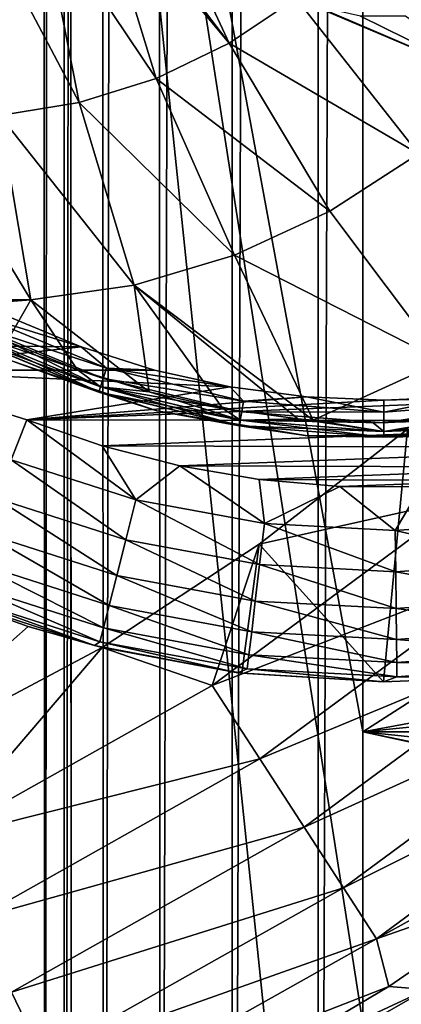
# Model space of a CAD drawing. Header units: metres. Extents: x -206 to 75, y -104 to 104.
# Tile 23 of 256: x -168.86 to -166.9, y -56.68 to -51.61. Entities that reach past the tile are written whole.
import ezdxf

# ---------------------------------------------------------------- set-up
doc = ezdxf.new("R2010")
doc.units = ezdxf.units.M
doc.layers.add('solid_01_1-CONSUMER_THERM_B_125288', color=7, linetype='CONTINUOUS')

msp = doc.modelspace()

# ---------------------------------------------------------------- linework, layer by layer
at = {"layer": 'solid_01_1-CONSUMER_THERM_B_125288'}
for points in [[(-168.648926, 67.29171), (-200.493088, -75.033852), (-200.514557, 74.966148)], [(-168.648926, 67.29171), (-168.75058, 66.747505), (-200.493088, -75.033852)], [(-168.75058, 66.747505), (-168.750504, 66.193886), (-200.493088, -75.033852)], [(-168.750504, 66.193886), (-168.731537, -66.252495), (-200.493088, -75.033852)], [(-168.750504, 66.193886), (-168.648697, 65.649712), (-168.731537, -66.252495)], [(-168.648697, 65.649712), (-168.629883, -65.70829), (-168.731537, -66.252495)], [(-168.648697, 65.649712), (-168.448624, 65.133507), (-168.629883, -65.70829)], [(-168.448624, 65.133507), (-168.429977, -65.192032), (-168.629883, -65.70829)], [(-168.448624, 65.133507), (-168.15712, 64.662857), (-168.429977, -65.192032)], [(-168.15712, 64.662857), (-168.138596, -64.721298), (-168.429977, -65.192032)], [(-168.15712, 64.662857), (-167.784088, 64.253792), (-168.138596, -64.721298)], [(-167.784088, 64.253792), (-167.765686, -64.312126), (-168.138596, -64.721298)], [(-167.784088, 64.253792), (-167.342255, 63.920231), (-167.765686, -64.312126)], [(-167.342255, 63.920231), (-167.323944, -63.978439), (-167.765686, -64.312126)], [(-167.342255, 63.920231), (-166.846649, 63.673542), (-167.323944, -63.978439)], [(-166.846649, 63.673542), (-166.8284, -63.731609), (-167.323944, -63.978439)], [(-185.595474, -63.627823, 75.400002), (-76.395485, -63.61998, 75.400002), (-169.283783, -42.467205, 75.400002)], [(-76.395485, -63.61998, 75.400002), (-168.500031, -42.528885, 75.400002), (-169.283783, -42.467205, 75.400002)], [(-76.395485, -63.61998, 75.400002), (-93.500031, -42.528851, 75.400002), (-168.500031, -42.528885, 75.400002)], [(-167.096085, -55.276493, 66.816208), (-168.596664, -47.126602, 63.5), (-167.096664, -47.126495, 63.5)], [(-168.595627, -61.626602, 69.400002), (-168.596664, -47.126602, 63.5), (-167.095627, -61.626495, 69.400002)], [(-167.095978, -56.776493, 67.426552), (-167.095627, -61.626495, 69.400002), (-168.596664, -47.126602, 63.5)], [(-168.596664, -47.126602, 69.900002), (-168.596664, -47.126602, 63.5), (-168.595627, -61.626602, 69.400002)], [(-167.095978, -56.776493, 67.426552), (-168.596664, -47.126602, 63.5), (-167.096085, -55.276493, 66.816208)], [(-168.596664, -47.126602, 69.900002), (-168.595627, -61.626602, 69.400002), (-168.596558, -48.626602, 69.900002)], [(-167.096664, -47.126495, 69.900002), (-167.096085, -55.276493, 66.816208), (-167.096664, -47.126495, 63.5)], [(-167.096664, -47.126495, 69.900002), (-167.096558, -48.626495, 69.900002), (-167.096085, -55.276493, 66.816208)], [(-169.908493, -48.548176, 72.400002), (-168.596558, -48.626602, 72.400002), (-185.595627, -61.627823, 72.400002)], [(-168.596558, -48.626602, 72.400002), (-168.595627, -61.626602, 72.400002), (-185.595627, -61.627823, 72.400002)], [(-168.595627, -61.626602, 69.400002), (-168.595627, -61.626602, 72.400002), (-168.596558, -48.626602, 72.400002)], [(-168.596558, -48.626602, 69.900002), (-168.595627, -61.626602, 69.400002), (-168.596558, -48.626602, 72.400002)], [(-167.096085, -55.276493, 72.400002), (-167.096558, -48.626495, 72.400002), (-156.746552, -48.625751, 72.400002)], [(-167.096085, -55.276493, 66.816208), (-167.096558, -48.626495, 72.400002), (-167.096085, -55.276493, 72.400002)], [(-167.096558, -48.626495, 69.900002), (-167.096558, -48.626495, 72.400002), (-167.096085, -55.276493, 66.816208)], [(-167.096085, -55.276493, 72.400002), (-156.746552, -48.625751, 72.400002), (-159.67424, -53.896561, 72.400002)], [(-168.158615, -51.91333, 18.128551), (-168.463654, -50.914799, 18.393747), (-168.751373, -51.027969, 18.303238)], [(-167.783035, -51.731747, 18.246771), (-168.333191, -51.009403, 18.393747), (-168.463654, -50.914799, 18.393747)], [(-168.158615, -51.91333, 18.128551), (-167.783035, -51.731747, 18.246771), (-168.463654, -50.914799, 18.393747)], [(-167.783035, -51.731747, 18.246771), (-168.040543, -51.178291, 18.393749), (-168.333191, -51.009403, 18.393747)], [(-168.554703, -52.038097, 18.003874), (-168.751373, -51.027969, 18.303238), (-169.052719, -51.093739, 18.208385)], [(-168.554703, -52.038097, 18.003874), (-168.158615, -51.91333, 18.128551), (-168.751373, -51.027969, 18.303238)], [(-168.963547, -52.103607, 17.875189), (-168.554703, -52.038097, 18.003874), (-169.052719, -51.093739, 18.208385)], [(-167.783035, -51.731747, 18.246771), (-167.439072, -51.500275, 18.354897), (-168.040543, -51.178291, 18.393749)], [(-166.810074, -52.30201, 18.055836), (-167.439072, -51.500275, 18.354897), (-167.783035, -51.731747, 18.246771)], [(-166.397919, -51.943295, 18.185575), (-167.335419, -51.541847, 18.346622), (-167.439072, -51.500275, 18.354897)], [(-166.810074, -52.30201, 18.055836), (-166.397919, -51.943295, 18.185575), (-167.439072, -51.500275, 18.354897)], [(-166.397919, -51.943295, 18.185575), (-167.108139, -51.592785, 18.336468), (-167.335419, -51.541847, 18.346622)], [(-166.397919, -51.943295, 18.185575), (-166.875687, -51.59341, 18.336336), (-167.108139, -51.592785, 18.336468)], [(-167.265671, -52.597397, 17.912428), (-167.783035, -51.731747, 18.246771), (-168.158615, -51.91333, 18.128551)], [(-167.265671, -52.597397, 17.912428), (-166.810074, -52.30201, 18.055836), (-167.783035, -51.731747, 18.246771)], [(-167.755905, -52.823757, 17.758118), (-168.158615, -51.91333, 18.128551), (-168.554703, -52.038097, 18.003874)], [(-167.755905, -52.823757, 17.758118), (-167.265671, -52.597397, 17.912428), (-168.158615, -51.91333, 18.128551)], [(-168.271332, -52.976727, 17.595884), (-168.554703, -52.038097, 18.003874), (-168.963547, -52.103607, 17.875189)], [(-168.271332, -52.976727, 17.595884), (-167.755905, -52.823757, 17.758118), (-168.554703, -52.038097, 18.003874)], [(-168.802002, -53.053356, 17.428854), (-168.963547, -52.103607, 17.875189), (-169.377121, -52.10857, 17.74502)], [(-168.802002, -53.053356, 17.428854), (-169.377121, -52.10857, 17.74502), (-169.336548, -53.052147, 17.260666)], [(-168.802002, -53.053356, 17.428854), (-168.271332, -52.976727, 17.595884), (-168.963547, -52.103607, 17.875189)], [(-166.686462, -53.368149, 17.470364), (-166.810074, -52.30201, 18.055836), (-167.265671, -52.597397, 17.912428)], [(-166.686462, -53.368149, 17.470364), (-167.265671, -52.597397, 17.912428), (-167.755905, -52.823757, 17.758118)], [(-168.271332, -52.976727, 17.595884), (-167.351898, -53.671341, 17.260666), (-167.755905, -52.823757, 17.758118)], [(-166.686462, -53.368149, 17.470364), (-167.755905, -52.823757, 17.758118), (-167.351898, -53.671341, 17.260666)], [(-168.802002, -53.053356, 17.428854), (-168.194473, -53.527134, 17.260666), (-168.271332, -52.976727, 17.595884)], [(-168.271332, -52.976727, 17.595884), (-168.194473, -53.527134, 17.260666), (-167.815338, -53.611752, 17.260666)], [(-168.271332, -52.976727, 17.595884), (-167.815338, -53.611752, 17.260666), (-167.430466, -53.664547, 17.260666)], [(-168.271332, -52.976727, 17.595884), (-167.430466, -53.664547, 17.260666), (-167.351898, -53.671341, 17.260666)], [(-168.802002, -53.053356, 17.428854), (-169.336548, -53.052147, 17.260666), (-169.271484, -53.089317, 17.260666)], [(-168.802002, -53.053356, 17.428854), (-169.271484, -53.089317, 17.260666), (-168.925079, -53.265007, 17.260666)], [(-168.802002, -53.053356, 17.428854), (-168.925079, -53.265007, 17.260666), (-168.565247, -53.411285, 17.260666)], [(-168.802002, -53.053356, 17.428854), (-168.565247, -53.411285, 17.260666), (-168.194473, -53.527134, 17.260666)], [(-168.544647, -53.294678, 13.5), (-168.911407, -53.142838, 13.5), (-170.486389, -53.276474, 13.5)], [(-169.107651, -53.177818, 13.538123), (-169.082306, -53.128071, 13.50973), (-168.413696, -53.404903, 13.50973)], [(-169.082306, -53.128071, 13.50973), (-168.911407, -53.142838, 13.5), (-168.544647, -53.294678, 13.5)], [(-168.413696, -53.404903, 13.50973), (-169.082306, -53.128071, 13.50973), (-168.544647, -53.294678, 13.5)], [(-169.107651, -53.177818, 13.538123), (-168.430954, -53.458004, 13.538123), (-169.127762, -53.217304, 13.582392)], [(-169.107651, -53.177818, 13.538123), (-168.413696, -53.404903, 13.50973), (-168.430954, -53.458004, 13.538123)], [(-169.127762, -53.217304, 13.582392), (-168.444641, -53.500149, 13.582392), (-169.140671, -53.242649, 13.638197)], [(-169.140671, -53.242649, 13.638197), (-168.453415, -53.527203, 13.638197), (-168.896667, -53.368988, 13.7)], [(-168.444641, -53.500149, 13.582392), (-168.453415, -53.527203, 13.638197), (-169.140671, -53.242649, 13.638197)], [(-169.127579, -53.216953, 17.216368), (-169.140625, -53.242569, 17.160311), (-168.4534, -53.527111, 17.160311)], [(-168.4534, -53.527111, 17.160311), (-169.140625, -53.242569, 17.160311), (-168.896667, -53.368988, 17.098219)], [(-168.430954, -53.458004, 13.538123), (-168.444641, -53.500149, 13.582392), (-169.127762, -53.217304, 13.582392)], [(-169.127579, -53.216953, 17.216368), (-168.4534, -53.527111, 17.160311), (-168.444519, -53.499771, 17.216368)], [(-169.127579, -53.216953, 17.216368), (-168.444519, -53.499771, 17.216368), (-168.925079, -53.265007, 17.260666)], [(-168.544647, -53.294678, 13.5), (-170.486389, -53.276474, 13.5), (-169.636673, -53.41481, 13.5)], [(-168.166046, -53.413971, 13.5), (-168.544647, -53.294678, 13.5), (-169.636673, -53.41481, 13.5)], [(-168.444519, -53.499771, 17.216368), (-168.565247, -53.411285, 17.260666), (-168.925079, -53.265007, 17.260666)], [(-168.413696, -53.404903, 13.50973), (-168.544647, -53.294678, 13.5), (-168.166046, -53.413971, 13.5)], [(-168.154648, -53.623608, 13.7), (-168.154648, -53.623608, 17.098219), (-168.896667, -53.368988, 17.098219)], [(-168.4534, -53.527111, 17.160311), (-168.896667, -53.368988, 17.098219), (-168.154648, -53.623608, 17.098219)], [(-168.896667, -53.368988, 13.7), (-168.154648, -53.623608, 13.7), (-168.896667, -53.368988, 17.098219)], [(-168.453415, -53.527203, 13.638197), (-168.154648, -53.623608, 13.7), (-168.896667, -53.368988, 13.7)], [(-166.686462, -53.368149, 17.470364), (-167.351898, -53.671341, 17.260666), (-166.65419, -53.673405, 17.260666)], [(-167.778488, -53.499809, 13.5), (-168.166046, -53.413971, 13.5), (-169.636673, -53.41481, 13.5)], [(-167.778488, -53.499809, 13.5), (-169.636673, -53.41481, 13.5), (-168.822891, -53.670429, 13.5)], [(-168.904083, -53.876431, 13.475177), (-168.822891, -53.670429, 13.5), (-169.636673, -53.41481, 13.5)], [(-168.444519, -53.499771, 17.216368), (-168.194473, -53.527134, 17.260666), (-168.565247, -53.411285, 17.260666)], [(-168.430954, -53.458004, 13.538123), (-168.413696, -53.404903, 13.50973), (-167.710022, -53.573734, 13.50973)], [(-168.413696, -53.404903, 13.50973), (-168.166046, -53.413971, 13.5), (-167.778488, -53.499809, 13.5)], [(-167.710022, -53.573734, 13.50973), (-168.413696, -53.404903, 13.50973), (-167.778488, -53.499809, 13.5)], [(-167.384933, -53.551544, 13.5), (-167.778488, -53.499809, 13.5), (-168.822891, -53.670429, 13.5)], [(-168.444641, -53.500149, 13.582392), (-167.725677, -53.672646, 13.582392), (-168.453415, -53.527203, 13.638197)], [(-168.444519, -53.499771, 17.216368), (-168.4534, -53.527111, 17.160311), (-167.730103, -53.700649, 17.160311)], [(-168.430954, -53.458004, 13.538123), (-167.71875, -53.62888, 13.538123), (-168.444641, -53.500149, 13.582392)], [(-167.71875, -53.62888, 13.538123), (-167.725677, -53.672646, 13.582392), (-168.444641, -53.500149, 13.582392)], [(-168.444519, -53.499771, 17.216368), (-167.730103, -53.700649, 17.160311), (-167.725616, -53.672256, 17.216368)], [(-168.444519, -53.499771, 17.216368), (-167.725616, -53.672256, 17.216368), (-168.194473, -53.527134, 17.260666)], [(-168.430954, -53.458004, 13.538123), (-167.710022, -53.573734, 13.50973), (-167.71875, -53.62888, 13.538123)], [(-167.710022, -53.573734, 13.50973), (-167.778488, -53.499809, 13.5), (-167.384933, -53.551544, 13.5)], [(-168.822891, -53.670429, 13.5), (-165.17482, -53.67794, 13.5), (-164.792984, -53.510582, 13.5)], [(-166.988388, -53.568783, 13.5), (-168.822891, -53.670429, 13.5), (-164.792984, -53.510582, 13.5)], [(-166.988388, -53.568783, 13.5), (-167.384933, -53.551544, 13.5), (-168.822891, -53.670429, 13.5)], [(-168.453415, -53.527203, 13.638197), (-167.730118, -53.700741, 13.638197), (-168.154648, -53.623608, 13.7)], [(-167.725677, -53.672646, 13.582392), (-167.730118, -53.700741, 13.638197), (-168.453415, -53.527203, 13.638197)], [(-167.730103, -53.700649, 17.160311), (-168.4534, -53.527111, 17.160311), (-168.154648, -53.623608, 17.098219)], [(-167.725616, -53.672256, 17.216368), (-167.815338, -53.611752, 17.260666), (-168.194473, -53.527134, 17.260666)], [(-166.988602, -53.630409, 13.50973), (-167.710022, -53.573734, 13.50973), (-167.384933, -53.551544, 13.5)], [(-166.988602, -53.630409, 13.50973), (-167.384933, -53.551544, 13.5), (-166.988388, -53.568783, 13.5)], [(-166.988602, -53.630409, 13.50973), (-166.988388, -53.568783, 13.5), (-166.591827, -53.551392, 13.5)], [(-166.267197, -53.573528, 13.50973), (-166.988602, -53.630409, 13.50973), (-166.591827, -53.551392, 13.5)], [(-166.591827, -53.551392, 13.5), (-166.988388, -53.568783, 13.5), (-164.792984, -53.510582, 13.5)], [(-167.71875, -53.62888, 13.538123), (-167.710022, -53.573734, 13.50973), (-166.988602, -53.630409, 13.50973)], [(-166.988586, -53.686237, 13.538123), (-166.988602, -53.630409, 13.50973), (-166.267197, -53.573528, 13.50973)], [(-166.988586, -53.686237, 13.538123), (-166.267197, -53.573528, 13.50973), (-166.258453, -53.62867, 13.538123)], [(-167.380814, -53.752617, 13.7), (-167.380814, -53.752617, 17.098219), (-168.154648, -53.623608, 17.098219)], [(-167.730103, -53.700649, 17.160311), (-168.154648, -53.623608, 17.098219), (-167.380814, -53.752617, 17.098219)], [(-168.154648, -53.623608, 13.7), (-167.380814, -53.752617, 13.7), (-168.154648, -53.623608, 17.098219)], [(-167.730118, -53.700741, 13.638197), (-167.380814, -53.752617, 13.7), (-168.154648, -53.623608, 13.7)], [(-167.725616, -53.672256, 17.216368), (-167.430466, -53.664547, 17.260666), (-167.815338, -53.611752, 17.260666)], [(-167.71875, -53.62888, 13.538123), (-166.988586, -53.686237, 13.538123), (-167.725677, -53.672646, 13.582392)], [(-167.71875, -53.62888, 13.538123), (-166.988602, -53.630409, 13.50973), (-166.988586, -53.686237, 13.538123)], [(-166.258453, -53.62867, 13.538123), (-166.251511, -53.672436, 13.582392), (-166.988586, -53.730549, 13.582392)], [(-166.988586, -53.686237, 13.538123), (-166.258453, -53.62867, 13.538123), (-166.988586, -53.730549, 13.582392)], [(-168.904083, -53.876431, 13.475177), (-168.263367, -54.082497, 13.475149), (-168.822891, -53.670429, 13.5)], [(-168.822891, -53.670429, 13.5), (-168.436707, -53.80468, 13.5), (-165.17482, -53.67794, 13.5)], [(-168.263367, -54.082497, 13.475149), (-168.436707, -53.80468, 13.5), (-168.822891, -53.670429, 13.5)], [(-168.436707, -53.80468, 13.5), (-165.568695, -53.81274, 13.5), (-165.17482, -53.67794, 13.5)], [(-167.725677, -53.672646, 13.582392), (-166.988586, -53.730549, 13.582392), (-167.730118, -53.700741, 13.638197)], [(-167.730118, -53.700741, 13.638197), (-166.988586, -53.758995, 13.638197), (-167.380814, -53.752617, 13.7)], [(-166.988586, -53.730549, 13.582392), (-166.988586, -53.758995, 13.638197), (-167.730118, -53.700741, 13.638197)], [(-167.725616, -53.672256, 17.216368), (-167.730103, -53.700649, 17.160311), (-166.988586, -53.7589, 17.160311)], [(-166.988586, -53.7589, 17.160311), (-167.730103, -53.700649, 17.160311), (-167.380814, -53.752617, 17.098219)], [(-166.988586, -53.686237, 13.538123), (-166.988586, -53.730549, 13.582392), (-167.725677, -53.672646, 13.582392)], [(-167.725616, -53.672256, 17.216368), (-166.988586, -53.730156, 17.216368), (-167.430466, -53.664547, 17.260666)], [(-167.725616, -53.672256, 17.216368), (-166.988586, -53.7589, 17.160311), (-166.988586, -53.730156, 17.216368)], [(-166.988586, -53.730156, 17.216368), (-167.351898, -53.671341, 17.260666), (-167.430466, -53.664547, 17.260666)], [(-166.65419, -53.673405, 17.260666), (-167.351898, -53.671341, 17.260666), (-167.042526, -53.685146, 17.260666)], [(-166.988586, -53.730156, 17.216368), (-167.042526, -53.685146, 17.260666), (-167.351898, -53.671341, 17.260666)], [(-166.988586, -53.730156, 17.216368), (-166.65419, -53.673405, 17.260666), (-167.042526, -53.685146, 17.260666)], [(-166.988586, -53.730156, 17.216368), (-166.24707, -53.700436, 17.160311), (-166.251572, -53.672047, 17.216368)], [(-166.988586, -53.730156, 17.216368), (-166.251572, -53.672047, 17.216368), (-166.65419, -53.673405, 17.260666)], [(-166.251511, -53.672436, 13.582392), (-166.247055, -53.700527, 13.638197), (-166.988586, -53.758995, 13.638197)], [(-166.988586, -53.730549, 13.582392), (-166.251511, -53.672436, 13.582392), (-166.988586, -53.758995, 13.638197)], [(-166.24707, -53.700436, 17.160311), (-166.988586, -53.7589, 17.160311), (-166.596313, -53.752502, 17.098219)], [(-166.988586, -53.730156, 17.216368), (-166.988586, -53.7589, 17.160311), (-166.24707, -53.700436, 17.160311)], [(-166.988586, -53.758995, 13.638197), (-166.247055, -53.700527, 13.638197), (-166.596313, -53.752502, 13.7)], [(-167.629395, -54.309799, 3.5), (-166.567307, -54.07402, 3.45631), (-166.86647, -53.71759, 3.5)], [(-166.989258, -55.018784, 3.5), (-167.629395, -54.309799, 3.5), (-166.86647, -53.71759, 3.5)], [(-166.596313, -53.752502, 13.7), (-166.596313, -53.752502, 17.098219), (-167.380814, -53.752617, 17.098219)], [(-166.988586, -53.7589, 17.160311), (-167.380814, -53.752617, 17.098219), (-166.596313, -53.752502, 17.098219)], [(-167.380814, -53.752617, 13.7), (-166.596313, -53.752502, 13.7), (-167.380814, -53.752617, 17.098219)], [(-166.988586, -53.758995, 13.638197), (-166.596313, -53.752502, 13.7), (-167.380814, -53.752617, 13.7)], [(-166.989258, -55.018784, 3.5), (-166.86647, -53.71759, 3.5), (-166.5186, -55.000294, 3.5)], [(-168.436707, -53.80468, 13.5), (-168.037384, -53.907684, 13.5), (-165.568695, -53.81274, 13.5)], [(-168.263367, -54.082497, 13.475149), (-168.037384, -53.907684, 13.5), (-168.436707, -53.80468, 13.5)], [(-168.037384, -53.907684, 13.5), (-165.971634, -53.914135, 13.5), (-165.568695, -53.81274, 13.5)], [(-168.315018, -54.287739, 13.401304), (-168.904083, -53.876431, 13.475177), (-168.981705, -54.073334, 13.401358)], [(-168.315018, -54.287739, 13.401304), (-168.263367, -54.082497, 13.475149), (-168.904083, -53.876431, 13.475177)], [(-168.263367, -54.082497, 13.475149), (-167.601456, -54.204441, 13.475121), (-168.037384, -53.907684, 13.5)], [(-168.037384, -53.907684, 13.5), (-167.628387, -53.977757, 13.5), (-165.971634, -53.914135, 13.5)], [(-167.601456, -54.204441, 13.475121), (-167.628387, -53.977757, 13.5), (-168.037384, -53.907684, 13.5)], [(-167.096085, -55.276493, 72.400002), (-159.67424, -53.896561, 72.400002), (-159.986786, -54.564068, 72.400002)], [(-167.628387, -53.977757, 13.5), (-166.381607, -53.98172, 13.5), (-165.971634, -53.914135, 13.5)], [(-167.628387, -53.977757, 13.5), (-167.213486, -54.013744, 13.5), (-166.381607, -53.98172, 13.5)], [(-167.601456, -54.204441, 13.475121), (-167.213486, -54.013744, 13.5), (-167.628387, -53.977757, 13.5)], [(-167.213486, -54.013744, 13.5), (-166.796585, -54.015064, 13.5), (-166.381607, -53.98172, 13.5)], [(-167.601456, -54.204441, 13.475121), (-166.929337, -54.240231, 13.475094), (-167.213486, -54.013744, 13.5)], [(-166.929337, -54.240231, 13.475094), (-166.796585, -54.015064, 13.5), (-167.213486, -54.013744, 13.5)], [(-166.929337, -54.240231, 13.475094), (-166.258194, -54.189266, 13.475066), (-166.796585, -54.015064, 13.5)], [(-168.361343, -54.471874, 13.282173), (-168.981705, -54.073334, 13.401358), (-169.051346, -54.249992, 13.282251)], [(-168.361343, -54.471874, 13.282173), (-168.315018, -54.287739, 13.401304), (-168.981705, -54.073334, 13.401358)], [(-168.315018, -54.287739, 13.401304), (-167.626266, -54.414612, 13.40125), (-168.263367, -54.082497, 13.475149)], [(-167.626266, -54.414612, 13.40125), (-167.601456, -54.204441, 13.475121), (-168.263367, -54.082497, 13.475149)], [(-167.870178, -55.036919, 3.45631), (-166.277191, -54.419666, 3.325905), (-166.567307, -54.07402, 3.45631)], [(-167.870178, -55.036919, 3.45631), (-166.567307, -54.07402, 3.45631), (-167.629395, -54.309799, 3.5)], [(-167.626266, -54.414612, 13.40125), (-166.92691, -54.451839, 13.401196), (-167.601456, -54.204441, 13.475121)], [(-166.92691, -54.451839, 13.401196), (-166.929337, -54.240231, 13.475094), (-167.601456, -54.204441, 13.475121)], [(-166.228561, -54.398796, 13.401142), (-166.258194, -54.189266, 13.475066), (-166.929337, -54.240231, 13.475094)], [(-168.40004, -54.625648, 13.123743), (-169.051346, -54.249992, 13.282251), (-169.109497, -54.39753, 13.12384)], [(-168.40004, -54.625648, 13.123743), (-168.361343, -54.471874, 13.282173), (-169.051346, -54.249992, 13.282251)], [(-166.92691, -54.451839, 13.401196), (-166.228561, -54.398796, 13.401142), (-166.929337, -54.240231, 13.475094)], [(-167.870178, -55.036919, 3.45631), (-167.629395, -54.309799, 3.5), (-168.43512, -54.841969, 3.5)], [(-167.717575, -54.974415, 3.5), (-168.43512, -54.841969, 3.5), (-167.629395, -54.309799, 3.5)], [(-168.361343, -54.471874, 13.282173), (-167.648529, -54.603161, 13.282096), (-168.315018, -54.287739, 13.401304)], [(-167.648529, -54.603161, 13.282096), (-167.626266, -54.414612, 13.40125), (-168.315018, -54.287739, 13.401304)], [(-167.717575, -54.974415, 3.5), (-167.629395, -54.309799, 3.5), (-166.989258, -55.018784, 3.5)], [(-168.429153, -54.741341, 12.933973), (-169.109497, -54.39753, 13.12384), (-169.153259, -54.508537, 12.934086)], [(-168.429153, -54.741341, 12.933973), (-168.40004, -54.625648, 13.123743), (-169.109497, -54.39753, 13.12384)], [(-167.648529, -54.603161, 13.282096), (-166.924728, -54.64167, 13.282018), (-167.626266, -54.414612, 13.40125)], [(-166.924728, -54.64167, 13.282018), (-166.92691, -54.451839, 13.401196), (-167.626266, -54.414612, 13.40125)], [(-166.201981, -54.586754, 13.28194), (-166.228561, -54.398796, 13.401142), (-166.92691, -54.451839, 13.401196)], [(-167.624893, -55.415703, 3.325905), (-166.277191, -54.419666, 3.325905), (-167.870178, -55.036919, 3.45631)], [(-167.624893, -55.415703, 3.325905), (-166.007874, -54.740528, 3.113388), (-166.277191, -54.419666, 3.325905)], [(-166.924728, -54.64167, 13.282018), (-166.201981, -54.586754, 13.28194), (-166.92691, -54.451839, 13.401196)], [(-169.153259, -54.508537, 12.934086), (-169.18042, -54.577435, 12.722521), (-168.44722, -54.813133, 12.7224)], [(-168.429153, -54.741341, 12.933973), (-169.153259, -54.508537, 12.934086), (-168.44722, -54.813133, 12.7224)], [(-168.40004, -54.625648, 13.123743), (-167.667114, -54.760616, 13.123646), (-168.361343, -54.471874, 13.282173)], [(-167.667114, -54.760616, 13.123646), (-167.648529, -54.603161, 13.282096), (-168.361343, -54.471874, 13.282173)], [(-167.096085, -55.276493, 72.400002), (-159.986786, -54.564068, 72.400002), (-160.179382, -55.275997, 72.400002)], [(-169.189606, -54.600761, 3.5), (-169.702698, -55.516033, 3.5), (-168.816299, -54.733845, 3.5)], [(-169.18042, -54.577435, 12.722521), (-169.189606, -54.600761, 12.5), (-168.475571, -54.831776, 12.5)], [(-169.189606, -54.600761, 12.5), (-169.189606, -54.600761, 3.5), (-168.816299, -54.733845, 3.5)], [(-168.475571, -54.831776, 12.5), (-169.189606, -54.600761, 12.5), (-168.816299, -54.733845, 3.5)], [(-168.44722, -54.813133, 12.7224), (-169.18042, -54.577435, 12.722521), (-168.475571, -54.831776, 12.5)], [(-167.667114, -54.760616, 13.123646), (-166.922913, -54.800186, 13.123549), (-167.648529, -54.603161, 13.282096)], [(-166.922913, -54.800186, 13.123549), (-166.924728, -54.64167, 13.282018), (-167.648529, -54.603161, 13.282096)], [(-166.179794, -54.743702, 13.123451), (-166.201981, -54.586754, 13.28194), (-166.924728, -54.64167, 13.282018)], [(-168.429153, -54.741341, 12.933973), (-167.681107, -54.879066, 12.933862), (-168.40004, -54.625648, 13.123743)], [(-167.681107, -54.879066, 12.933862), (-167.667114, -54.760616, 13.123646), (-168.40004, -54.625648, 13.123743)], [(-166.922913, -54.800186, 13.123549), (-166.179794, -54.743702, 13.123451), (-166.924728, -54.64167, 13.282018)], [(-168.816299, -54.733845, 3.5), (-169.702698, -55.516033, 3.5), (-168.43512, -54.841969, 3.5)], [(-168.475571, -54.831776, 12.5), (-168.816299, -54.733845, 3.5), (-168.43512, -54.841969, 3.5)], [(-168.429153, -54.741341, 12.933973), (-168.44722, -54.813133, 12.7224), (-167.689774, -54.95256, 12.722278)], [(-168.429153, -54.741341, 12.933973), (-167.689774, -54.95256, 12.722278), (-167.681107, -54.879066, 12.933862)], [(-167.681107, -54.879066, 12.933862), (-166.921539, -54.91943, 12.933749), (-167.667114, -54.760616, 13.123646)], [(-166.921539, -54.91943, 12.933749), (-166.922913, -54.800186, 13.123549), (-167.667114, -54.760616, 13.123646)], [(-167.397202, -55.767323, 3.113388), (-166.007874, -54.740528, 3.113388), (-167.624893, -55.415703, 3.325905)], [(-167.397202, -55.767323, 3.113388), (-165.768875, -55.025276, 2.826262), (-166.007874, -54.740528, 3.113388)], [(-166.163101, -54.861755, 12.933637), (-166.179794, -54.743702, 13.123451), (-166.922913, -54.800186, 13.123549)], [(-168.44722, -54.813133, 12.7224), (-168.475571, -54.831776, 12.5), (-167.738266, -54.971848, 12.5)], [(-167.689774, -54.95256, 12.722278), (-168.44722, -54.813133, 12.7224), (-167.738266, -54.971848, 12.5)], [(-166.921539, -54.91943, 12.933749), (-166.163101, -54.861755, 12.933637), (-166.922913, -54.800186, 13.123549)], [(-169.281845, -55.831806, 3.45631), (-168.43512, -54.841969, 3.5), (-169.702698, -55.516033, 3.5)], [(-169.281845, -55.831806, 3.45631), (-167.870178, -55.036919, 3.45631), (-168.43512, -54.841969, 3.5)], [(-167.738266, -54.971848, 12.5), (-168.475571, -54.831776, 12.5), (-168.43512, -54.841969, 3.5)], [(-167.717575, -54.974415, 3.5), (-167.738266, -54.971848, 12.5), (-168.43512, -54.841969, 3.5)], [(-166.921539, -54.91943, 12.933749), (-166.152756, -54.934975, 12.722034), (-166.163101, -54.861755, 12.933637)], [(-167.681107, -54.879066, 12.933862), (-167.689774, -54.95256, 12.722278), (-166.9207, -54.993401, 12.722157)], [(-167.681107, -54.879066, 12.933862), (-166.9207, -54.993401, 12.722157), (-166.921539, -54.91943, 12.933749)], [(-166.921539, -54.91943, 12.933749), (-166.9207, -54.993401, 12.722157), (-166.152756, -54.934975, 12.722034)], [(-167.689774, -54.95256, 12.722278), (-167.738266, -54.971848, 12.5), (-166.989258, -55.018784, 12.5)], [(-166.989258, -55.018784, 3.5), (-166.989258, -55.018784, 12.5), (-167.738266, -54.971848, 12.5)], [(-167.717575, -54.974415, 3.5), (-166.989258, -55.018784, 3.5), (-167.738266, -54.971848, 12.5)], [(-166.9207, -54.993401, 12.722157), (-167.689774, -54.95256, 12.722278), (-166.989258, -55.018784, 12.5)], [(-166.152756, -54.934975, 12.722034), (-166.9207, -54.993401, 12.722157), (-166.518509, -55.000286, 12.5)], [(-167.195145, -56.079372, 2.826262), (-165.768875, -55.025276, 2.826262), (-167.397202, -55.767323, 3.113388)], [(-167.195145, -56.079372, 2.826262), (-165.568619, -55.263859, 2.474663), (-165.768875, -55.025276, 2.826262)], [(-166.9207, -54.993401, 12.722157), (-166.989258, -55.018784, 12.5), (-166.518509, -55.000286, 12.5)], [(-166.5186, -55.000294, 3.5), (-166.518509, -55.000286, 12.5), (-166.989258, -55.018784, 12.5)], [(-166.989258, -55.018784, 3.5), (-166.5186, -55.000294, 3.5), (-166.989258, -55.018784, 12.5)], [(-167.624893, -55.415703, 3.325905), (-167.870178, -55.036919, 3.45631), (-169.281845, -55.831806, 3.45631)], [(-167.025833, -56.340828, 2.474663), (-165.568619, -55.263859, 2.474663), (-167.195145, -56.079372, 2.826262)], [(-167.096085, -55.276493, 66.816208), (-160.179382, -55.275997, 72.400002), (-160.179214, -55.275467, 67.400002)], [(-167.096085, -55.276493, 66.816208), (-160.179214, -55.275467, 67.400002), (-160.179382, -55.275997, 66.816208)], [(-167.096085, -55.276493, 66.816208), (-167.096085, -55.276493, 72.400002), (-160.179382, -55.275997, 72.400002)], [(-167.096085, -55.276493, 66.816208), (-160.179382, -55.275997, 66.816208), (-160.245895, -55.992817, 67.10788)], [(-167.096085, -55.276493, 66.816208), (-160.19046, -56.710743, 67.400002), (-160.184982, -56.743397, 67.413284)], [(-167.096085, -55.276493, 66.816208), (-160.245895, -55.992817, 67.10788), (-160.19046, -56.710743, 67.400002)], [(-167.096085, -55.276493, 66.816208), (-160.184982, -56.743397, 67.413284), (-160.179276, -56.775997, 67.426552)], [(-167.095978, -56.776493, 67.426552), (-167.096085, -55.276493, 66.816208), (-160.179276, -56.775997, 67.426552)], [(-167.025833, -56.340828, 2.474663), (-165.414322, -55.447701, 2.071429), (-165.568619, -55.263859, 2.474663)], [(-169.085144, -56.237946, 3.325905), (-167.624893, -55.415703, 3.325905), (-169.281845, -55.831806, 3.45631)], [(-167.397202, -55.767323, 3.113388), (-167.624893, -55.415703, 3.325905), (-169.085144, -56.237946, 3.325905)], [(-167.025833, -56.340828, 2.474663), (-166.170181, -56.041656, 2.071429), (-165.414322, -55.447701, 2.071429)], [(-168.902557, -56.61496, 3.113388), (-167.397202, -55.767323, 3.113388), (-169.085144, -56.237946, 3.325905)], [(-167.195145, -56.079372, 2.826262), (-167.397202, -55.767323, 3.113388), (-168.902557, -56.61496, 3.113388)], [(-168.740509, -56.949543, 2.826262), (-167.195145, -56.079372, 2.826262), (-168.902557, -56.61496, 3.113388)], [(-167.025833, -56.340828, 2.474663), (-167.195145, -56.079372, 2.826262), (-168.740509, -56.949543, 2.826262)], [(-167.025833, -56.340828, 2.474663), (-166.962753, -56.585659, 2.071429), (-166.170181, -56.041656, 2.071429)], [(-166.170181, -56.041656, 2.071429), (-166.962753, -56.585659, 2.071429), (-166.76857, -56.601429, 1.8802)], [(-168.604736, -57.229881, 2.474663), (-167.025833, -56.340828, 2.474663), (-168.740509, -56.949543, 2.826262)], [(-168.604736, -57.229881, 2.474663), (-166.962753, -56.585659, 2.071429), (-167.025833, -56.340828, 2.474663)], [(-168.604736, -57.229881, 2.474663), (-167.788742, -57.077446, 2.071429), (-166.962753, -56.585659, 2.071429)], [(-166.962753, -56.585659, 2.071429), (-167.788742, -57.077446, 2.071429), (-166.76857, -56.601429, 1.8802)], [(-168.740509, -56.949543, 2.826262), (-168.902557, -56.61496, 3.113388), (-170.500931, -57.2705, 3.113388)], [(-167.788742, -57.077446, 2.071429), (-168.314941, -57.487335, 1.8802), (-166.76857, -56.601429, 1.8802)], [(-166.681656, -56.7342, 1.720235), (-166.76857, -56.601429, 1.8802), (-168.314941, -57.487335, 1.8802)]]:
    msp.add_3dface(points, dxfattribs=at)

doc.saveas('drawing.dxf')
